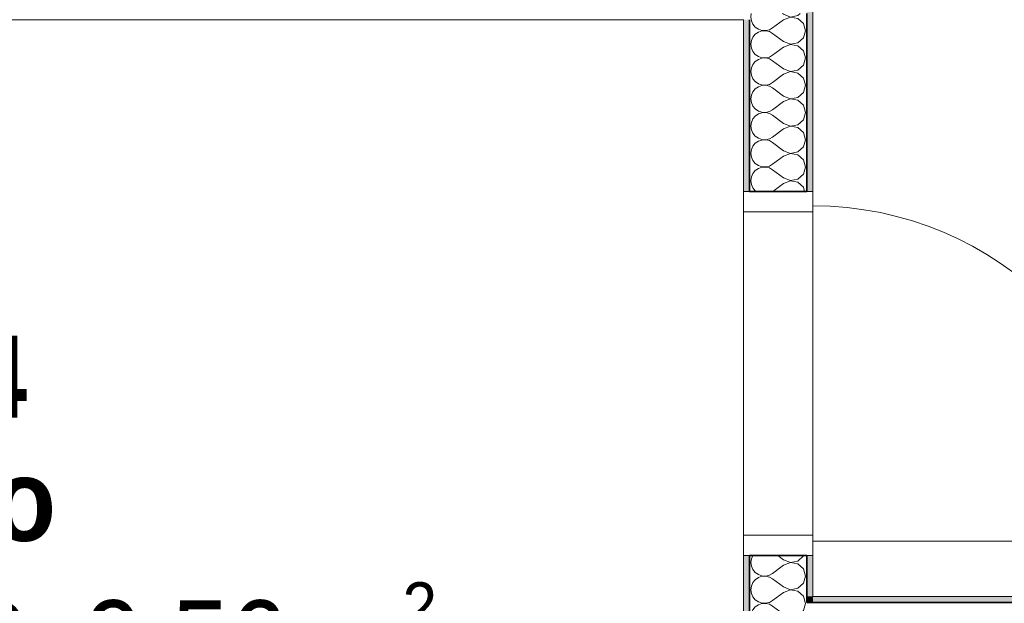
# Model space of a CAD drawing. Header units: metres. Extents: x -7.1 to 26.5, y -14.7 to 18.1.
# Tile 172 of 182: x 16.9 to 19.3, y 6.8 to 8.2. Entities that reach past the tile are written whole.
import ezdxf

# ---------------------------------------------------------------- set-up
doc = ezdxf.new("R2010")
doc.units = ezdxf.units.M
doc.linetypes.add('AUSGEZOGEN', pattern=[0])
for name, color, linetype in [('XR$1$010 Türen', 7, 'AUSGEZOGEN'), ('XR$1$015 Innenwände', 7, 'AUSGEZOGEN'), ('XR$1$015 Innenwände Schichttrennlinien', 7, 'AUSGEZOGEN'), ('XR$1$080 Raumdefinitionen Kontur', 7, 'AUSGEZOGEN'), ('XR$2$080 Raumdefinitionen Text_1', 7, 'AUSGEZOGEN'), ('XR$3$015 Innenwände Bauteilschraffuren', 7, 'AUSGEZOGEN')]:
    doc.layers.add(name, color=color, linetype=linetype)
doc.styles.add('ARIAL', font='arial.ttf')

# ---------------------------------------------------------------- blocks, each defined once
blk = doc.blocks.new('COMPLEXOBJECT_216')
at = {"layer": 'XR$3$015 Innenwände Bauteilschraffuren', "color": 8, "linetype": 'AUSGEZOGEN', "lineweight": 13, "transparency": 33554687}
for p, q in [((18.6735, 6.7685), (18.6772, 6.7672)), ((18.6864, 6.7668), (18.6938, 6.7685)), ((18.7834, 6.7667), (18.7829, 6.7685)), ((18.6551, 6.7509), (18.6514, 6.7424)), ((18.6609, 6.7579), (18.6551, 6.7509)), ((18.6685, 6.7631), (18.6609, 6.7579)), ((18.6772, 6.7661), (18.6685, 6.7631)), ((18.6772, 6.7672), (18.6864, 6.7668)), ((18.6864, 6.7665), (18.6772, 6.7661)), ((18.6954, 6.7645), (18.6864, 6.7665)), ((18.7034, 6.76), (18.6954, 6.7645)), ((18.7301, 6.74), (18.7034, 6.76)), ((18.765, 6.7369), (18.7785, 6.7491)), ((18.7785, 6.7491), (18.7834, 6.7667)), ((18.6514, 6.7424), (18.6501, 6.7333)), ((18.6501, 6.7333), (18.6514, 6.7242)), ((18.6514, 6.7242), (18.6551, 6.7158)), ((18.7301, 6.7267), (18.7034, 6.7067)), ((18.7301, 6.74), (18.7471, 6.7335)), ((18.7471, 6.7332), (18.7301, 6.7267)), ((18.7471, 6.7335), (18.765, 6.7369)), ((18.765, 6.7298), (18.7471, 6.7332)), ((18.7785, 6.7175), (18.765, 6.7298)), ((18.6551, 6.7158), (18.6609, 6.7087)), ((18.6609, 6.7087), (18.6685, 6.7035)), ((18.6685, 6.6965), (18.6609, 6.6913)), ((18.6685, 6.7035), (18.6772, 6.7006)), ((18.6772, 6.6994), (18.6685, 6.6965)), ((18.6772, 6.7006), (18.6864, 6.7001)), ((18.6864, 6.6999), (18.6772, 6.6994)), ((18.6864, 6.7001), (18.6954, 6.7022)), ((18.6954, 6.6978), (18.6864, 6.6999)), ((18.6954, 6.7022), (18.7034, 6.7067)), ((18.7034, 6.6933), (18.6954, 6.6978)), ((18.7834, 6.7), (18.7785, 6.7175)), ((18.7785, 6.6825), (18.7834, 6.7)), ((18.6514, 6.6758), (18.6501, 6.6667)), ((18.6551, 6.6842), (18.6514, 6.6758)), ((18.6609, 6.6913), (18.6551, 6.6842)), ((18.7301, 6.6733), (18.7034, 6.6933)), ((18.7301, 6.6733), (18.7471, 6.6668)), ((18.765, 6.6702), (18.7785, 6.6825)), ((18.6501, 6.6667), (18.6514, 6.6576)), ((18.6514, 6.6576), (18.6551, 6.6491)), ((18.6551, 6.6491), (18.6609, 6.6421)), ((18.7301, 6.66), (18.7034, 6.64)), ((18.7471, 6.6665), (18.7301, 6.66)), ((18.7471, 6.6668), (18.765, 6.6702)), ((18.765, 6.6631), (18.7471, 6.6665)), ((18.7785, 6.6509), (18.765, 6.6631)), ((18.7834, 6.6333), (18.7785, 6.6509)), ((18.6609, 6.6421), (18.6685, 6.6369)), ((18.6685, 6.6298), (18.6666, 6.6285)), ((18.6685, 6.6369), (18.6772, 6.6339)), ((18.6772, 6.6328), (18.6685, 6.6298)), ((18.6772, 6.6339), (18.6864, 6.6335)), ((18.6864, 6.6332), (18.6772, 6.6328)), ((18.6864, 6.6335), (18.6954, 6.6355)), ((18.6954, 6.6311), (18.6864, 6.6332)), ((18.6954, 6.6355), (18.7034, 6.64)), ((18.7001, 6.6285), (18.6954, 6.6311)), ((18.7821, 6.6285), (18.7834, 6.6333))]:
    blk.add_line(p, q, dxfattribs=at)
blk = doc.blocks.new('COMPLEXOBJECT_217')
at = {"layer": 'XR$3$015 Innenwände Bauteilschraffuren', "color": 8, "linetype": 'AUSGEZOGEN', "lineweight": 13, "transparency": 33554687}
for p, q in [((18.6513, 8.2085), (18.6501, 8.2)), ((18.6501, 8.2), (18.6514, 8.1909)), ((18.6514, 8.1909), (18.6551, 8.1825)), ((18.7301, 8.1933), (18.7034, 8.1733)), ((18.7301, 8.2067), (18.7277, 8.2085)), ((18.7301, 8.2067), (18.7471, 8.2001)), ((18.7471, 8.1999), (18.7301, 8.1933)), ((18.7471, 8.2001), (18.765, 8.2035)), ((18.765, 8.1965), (18.7471, 8.1999)), ((18.765, 8.2035), (18.7705, 8.2085)), ((18.7785, 8.1842), (18.765, 8.1965)), ((18.6551, 8.1825), (18.6609, 8.1754)), ((18.6609, 8.1754), (18.6685, 8.1702)), ((18.6685, 8.1702), (18.6772, 8.1672)), ((18.6772, 8.1661), (18.6685, 8.1631)), ((18.6772, 8.1672), (18.6864, 8.1668)), ((18.6864, 8.1665), (18.6772, 8.1661)), ((18.6864, 8.1668), (18.6954, 8.1689)), ((18.6954, 8.1645), (18.6864, 8.1665)), ((18.6954, 8.1689), (18.7034, 8.1733)), ((18.7034, 8.16), (18.6954, 8.1645)), ((18.7834, 8.1667), (18.7785, 8.1842)), ((18.7785, 8.1491), (18.7834, 8.1667)), ((18.6514, 8.1424), (18.6501, 8.1333)), ((18.6551, 8.1509), (18.6514, 8.1424)), ((18.6609, 8.1579), (18.6551, 8.1509)), ((18.6685, 8.1631), (18.6609, 8.1579)), ((18.7301, 8.14), (18.7034, 8.16)), ((18.765, 8.1369), (18.7785, 8.1491)), ((18.6501, 8.1333), (18.6514, 8.1242)), ((18.6514, 8.1242), (18.6551, 8.1158)), ((18.7301, 8.1267), (18.7034, 8.1067)), ((18.7301, 8.14), (18.7471, 8.1335)), ((18.7471, 8.1332), (18.7301, 8.1267)), ((18.7471, 8.1335), (18.765, 8.1369)), ((18.765, 8.1298), (18.7471, 8.1332)), ((18.7785, 8.1175), (18.765, 8.1298)), ((18.7834, 8.1), (18.7785, 8.1175)), ((18.6551, 8.1158), (18.6609, 8.1087)), ((18.6609, 8.1087), (18.6685, 8.1035)), ((18.6685, 8.0965), (18.6609, 8.0913)), ((18.6685, 8.1035), (18.6772, 8.1006)), ((18.6772, 8.0994), (18.6685, 8.0965)), ((18.6772, 8.1006), (18.6864, 8.1001)), ((18.6864, 8.0999), (18.6772, 8.0994)), ((18.6864, 8.1001), (18.6954, 8.1022)), ((18.6954, 8.0978), (18.6864, 8.0999)), ((18.6954, 8.1022), (18.7034, 8.1067)), ((18.7034, 8.0933), (18.6954, 8.0978)), ((18.7301, 8.0733), (18.7034, 8.0933)), ((18.7785, 8.0825), (18.7834, 8.1)), ((18.6514, 8.0758), (18.6501, 8.0667)), ((18.6551, 8.0842), (18.6514, 8.0758)), ((18.6609, 8.0913), (18.6551, 8.0842)), ((18.7301, 8.0733), (18.7471, 8.0668)), ((18.7471, 8.0668), (18.765, 8.0702)), ((18.765, 8.0702), (18.7785, 8.0825)), ((18.6501, 8.0667), (18.6514, 8.0576)), ((18.6514, 8.0576), (18.6551, 8.0491)), ((18.6551, 8.0491), (18.6609, 8.0421)), ((18.7301, 8.06), (18.7034, 8.04)), ((18.7471, 8.0665), (18.7301, 8.06)), ((18.765, 8.0631), (18.7471, 8.0665)), ((18.7785, 8.0509), (18.765, 8.0631)), ((18.7834, 8.0333), (18.7785, 8.0509)), ((18.6609, 8.0246), (18.6551, 8.0175)), ((18.6609, 8.0421), (18.6685, 8.0369)), ((18.6685, 8.0298), (18.6609, 8.0246)), ((18.6685, 8.0369), (18.6772, 8.0339)), ((18.6772, 8.0328), (18.6685, 8.0298)), ((18.6772, 8.0339), (18.6864, 8.0335)), ((18.6864, 8.0332), (18.6772, 8.0328)), ((18.6864, 8.0335), (18.6954, 8.0355)), ((18.6954, 8.0311), (18.6864, 8.0332)), ((18.6954, 8.0355), (18.7034, 8.04)), ((18.7034, 8.0267), (18.6954, 8.0311)), ((18.7301, 8.0067), (18.7034, 8.0267)), ((18.7785, 8.0158), (18.7834, 8.0333)), ((18.6514, 8.0091), (18.6501, 8)), ((18.6501, 8), (18.6514, 7.9909)), ((18.6551, 8.0175), (18.6514, 8.0091)), ((18.7301, 8.0067), (18.7471, 8.0001)), ((18.7471, 7.9999), (18.7301, 7.9933)), ((18.7471, 8.0001), (18.765, 8.0035)), ((18.765, 7.9965), (18.7471, 7.9999)), ((18.765, 8.0035), (18.7785, 8.0158)), ((18.7785, 7.9842), (18.765, 7.9965)), ((18.6514, 7.9909), (18.6551, 7.9825)), ((18.6551, 7.9825), (18.6609, 7.9754)), ((18.6609, 7.9754), (18.6685, 7.9702)), ((18.6954, 7.9689), (18.7034, 7.9733)), ((18.7301, 7.9933), (18.7034, 7.9733)), ((18.7834, 7.9667), (18.7785, 7.9842)), ((18.6551, 7.9509), (18.6514, 7.9424)), ((18.6609, 7.9579), (18.6551, 7.9509)), ((18.6685, 7.9631), (18.6609, 7.9579)), ((18.6685, 7.9702), (18.6772, 7.9672)), ((18.6772, 7.9661), (18.6685, 7.9631)), ((18.6772, 7.9672), (18.6864, 7.9668)), ((18.6864, 7.9665), (18.6772, 7.9661)), ((18.6864, 7.9668), (18.6954, 7.9689)), ((18.6954, 7.9645), (18.6864, 7.9665)), ((18.7034, 7.96), (18.6954, 7.9645)), ((18.7301, 7.94), (18.7034, 7.96)), ((18.765, 7.9369), (18.7785, 7.9491)), ((18.7785, 7.9491), (18.7834, 7.9667)), ((18.6514, 7.9424), (18.6501, 7.9333)), ((18.6501, 7.9333), (18.6514, 7.9242)), ((18.6514, 7.9242), (18.6551, 7.9158)), ((18.7301, 7.9267), (18.7034, 7.9067)), ((18.7301, 7.94), (18.7471, 7.9335)), ((18.7471, 7.9332), (18.7301, 7.9267)), ((18.7471, 7.9335), (18.765, 7.9369)), ((18.765, 7.9298), (18.7471, 7.9332)), ((18.7785, 7.9175), (18.765, 7.9298)), ((18.6551, 7.9158), (18.6609, 7.9087)), ((18.6609, 7.9087), (18.6685, 7.9035)), ((18.6685, 7.9035), (18.6772, 7.9006)), ((18.6772, 7.8994), (18.6685, 7.8965)), ((18.6772, 7.9006), (18.6864, 7.9001)), ((18.6864, 7.8999), (18.6772, 7.8994)), ((18.6864, 7.9001), (18.6954, 7.9022)), ((18.6954, 7.8978), (18.6864, 7.8999)), ((18.6954, 7.9022), (18.7034, 7.9067)), ((18.7834, 7.9), (18.7785, 7.9175)), ((18.7785, 7.8825), (18.7834, 7.9)), ((18.6514, 7.8758), (18.6501, 7.8667)), ((18.6551, 7.8842), (18.6514, 7.8758)), ((18.6609, 7.8913), (18.6551, 7.8842)), ((18.6685, 7.8965), (18.6609, 7.8913)), ((18.7034, 7.8933), (18.6954, 7.8978)), ((18.7301, 7.8733), (18.7034, 7.8933)), ((18.765, 7.8702), (18.7785, 7.8825)), ((18.6501, 7.8667), (18.6514, 7.8576)), ((18.6514, 7.8576), (18.6551, 7.8491)), ((18.7301, 7.86), (18.7034, 7.84)), ((18.7301, 7.8733), (18.7471, 7.8668)), ((18.7471, 7.8665), (18.7301, 7.86)), ((18.7471, 7.8668), (18.765, 7.8702)), ((18.765, 7.8631), (18.7471, 7.8665)), ((18.7785, 7.8509), (18.765, 7.8631)), ((18.6551, 7.8491), (18.6609, 7.8421)), ((18.6609, 7.8421), (18.6685, 7.8369)), ((18.6685, 7.8298), (18.6609, 7.8246)), ((18.6685, 7.8369), (18.6772, 7.8339)), ((18.6772, 7.8328), (18.6685, 7.8298)), ((18.6772, 7.8339), (18.6864, 7.8335)), ((18.6864, 7.8332), (18.6772, 7.8328)), ((18.6864, 7.8335), (18.6954, 7.8355)), ((18.6954, 7.8311), (18.6864, 7.8332)), ((18.6954, 7.8355), (18.7034, 7.84)), ((18.7034, 7.8267), (18.6954, 7.8311)), ((18.7834, 7.8333), (18.7785, 7.8509)), ((18.7785, 7.8158), (18.7834, 7.8333)), ((18.6514, 7.8091), (18.6501, 7.8)), ((18.6551, 7.8175), (18.6514, 7.8091)), ((18.6609, 7.8246), (18.6551, 7.8175)), ((18.7301, 7.8067), (18.7034, 7.8267)), ((18.7301, 7.8067), (18.7471, 7.8001)), ((18.7471, 7.8001), (18.765, 7.8035)), ((18.765, 7.8035), (18.7785, 7.8158)), ((18.6501, 7.8), (18.6514, 7.7909)), ((18.6514, 7.7909), (18.6551, 7.7825)), ((18.6551, 7.7825), (18.6609, 7.7754)), ((18.7301, 7.7933), (18.7037, 7.7735)), ((18.7471, 7.7999), (18.7301, 7.7933)), ((18.765, 7.7965), (18.7471, 7.7999)), ((18.7785, 7.7842), (18.765, 7.7965)), ((18.7815, 7.7735), (18.7785, 7.7842)), ((18.6609, 7.7754), (18.6637, 7.7735))]:
    blk.add_line(p, q, dxfattribs=at)
blk = doc.blocks.new('COMPLEXOBJECT_218')
at = {"layer": 'XR$3$015 Innenwände Bauteilschraffuren', "color": 8, "linetype": 'AUSGEZOGEN', "lineweight": 13, "transparency": 33554687}
for p, q in [((18.6514, 6.8758), (18.6501, 6.8667)), ((18.6501, 6.8667), (18.6514, 6.8576)), ((18.6548, 6.8835), (18.6514, 6.8758)), ((18.7301, 6.8733), (18.7165, 6.8835)), ((18.7301, 6.8733), (18.7471, 6.8668)), ((18.7471, 6.8665), (18.7301, 6.86)), ((18.7471, 6.8668), (18.765, 6.8702)), ((18.765, 6.8631), (18.7471, 6.8665)), ((18.765, 6.8702), (18.7785, 6.8825)), ((18.7785, 6.8825), (18.7787, 6.8835)), ((18.6514, 6.8576), (18.6551, 6.8491)), ((18.6551, 6.8491), (18.6609, 6.8421)), ((18.6609, 6.8421), (18.6685, 6.8369)), ((18.6954, 6.8355), (18.7034, 6.84)), ((18.7301, 6.86), (18.7034, 6.84)), ((18.7785, 6.8509), (18.765, 6.8631)), ((18.7834, 6.8333), (18.7785, 6.8509)), ((18.6551, 6.8175), (18.6514, 6.8091)), ((18.6609, 6.8246), (18.6551, 6.8175)), ((18.6685, 6.8298), (18.6609, 6.8246)), ((18.6685, 6.8369), (18.6772, 6.8339)), ((18.6772, 6.8328), (18.6685, 6.8298)), ((18.6772, 6.8339), (18.6864, 6.8335)), ((18.6864, 6.8332), (18.6772, 6.8328)), ((18.6864, 6.8335), (18.6954, 6.8355)), ((18.6954, 6.8311), (18.6864, 6.8332)), ((18.7034, 6.8267), (18.6954, 6.8311)), ((18.7301, 6.8067), (18.7034, 6.8267)), ((18.765, 6.8035), (18.7785, 6.8158)), ((18.7785, 6.8158), (18.7834, 6.8333)), ((18.6514, 6.8091), (18.6501, 6.8)), ((18.6501, 6.8), (18.6514, 6.7909)), ((18.7301, 6.7933), (18.7034, 6.7733)), ((18.7301, 6.8067), (18.7471, 6.8001)), ((18.7471, 6.7999), (18.7301, 6.7933)), ((18.7471, 6.8001), (18.765, 6.8035)), ((18.765, 6.7965), (18.7471, 6.7999)), ((18.7785, 6.7842), (18.765, 6.7965)), ((18.6514, 6.7909), (18.6551, 6.7825)), ((18.6551, 6.7825), (18.6609, 6.7754)), ((18.6609, 6.7754), (18.6685, 6.7702)), ((18.6685, 6.7702), (18.6735, 6.7685)), ((18.6938, 6.7685), (18.6954, 6.7689)), ((18.6954, 6.7689), (18.7034, 6.7733)), ((18.7829, 6.7685), (18.7785, 6.7842))]:
    blk.add_line(p, q, dxfattribs=at)

msp = doc.modelspace()

# ---------------------------------------------------------------- hatches: boundary and pattern name
at = {"layer": 'XR$3$015 Innenwände Bauteilschraffuren', "linetype": 'AUSGEZOGEN', "lineweight": 13, "true_color": 0x202020, "transparency": 33554687}
for points in [[(18.7868, 10.7335), (18.7868, 7.7735), (18.8018, 7.7735), (18.8018, 10.7335)], [(18.6318, 8.1935), (18.6318, 7.7735), (18.6468, 7.7735), (18.6468, 8.1935)], [(18.6468, 6.8835), (18.6318, 6.8835), (18.6318, 6.5135), (18.6468, 6.5135)], [(18.7868, 6.7835), (18.8018, 6.7835), (18.8018, 6.8835), (18.7868, 6.8835)], [(18.7868, 6.7835), (18.7868, 6.7685), (18.8018, 6.7685), (18.8018, 6.7835)], [(22.6218, 6.7835), (18.8018, 6.7835), (18.8018, 6.7685), (22.6218, 6.7685)]]:
    msp.add_hatch(color=250, dxfattribs=at).paths.add_polyline_path(points)

# ---------------------------------------------------------------- linework, layer by layer
at = {"layer": 'XR$1$010 Türen', "color": 7, "linetype": 'AUSGEZOGEN', "lineweight": 13, "transparency": 33554687}
for p, q in [((18.6318, 7.7735), (18.6318, 7.7235)), ((18.8018, 7.7735), (18.6318, 7.7735)), ((18.6318, 7.7735), (18.6468, 7.7735)), ((18.6318, 7.7735), (18.6468, 7.7735)), ((18.6468, 7.7735), (18.7868, 7.7735)), ((18.6468, 7.7735), (18.7868, 7.7735)), ((18.7868, 7.7735), (18.8018, 7.7735)), ((18.7868, 7.7735), (18.8018, 7.7735)), ((18.8018, 7.7235), (18.8018, 7.7735)), ((18.6318, 7.7235), (18.8018, 7.7235)), ((18.8018, 6.9335), (18.6318, 6.9335)), ((18.6318, 6.9335), (18.6318, 6.8835)), ((18.8018, 6.8835), (18.8018, 6.9335)), ((18.8018, 6.9185), (19.6218, 6.9185)), ((18.6318, 6.8835), (18.8018, 6.8835)), ((18.6318, 6.8835), (18.6468, 6.8835)), ((18.6318, 6.8835), (18.6468, 6.8835)), ((18.6468, 6.8835), (18.7868, 6.8835)), ((18.6468, 6.8835), (18.7868, 6.8835)), ((18.7868, 6.8835), (18.8018, 6.8835)), ((18.7868, 6.8835), (18.8018, 6.8835))]:
    msp.add_line(p, q, dxfattribs=at)
msp.add_arc((18.8018, 6.9185), 0.82, 0, 90, dxfattribs=at)
at = {"layer": 'XR$1$015 Innenwände', "color": 7, "linetype": 'AUSGEZOGEN', "lineweight": 18, "transparency": 33554687}
for p, q in [((18.8018, 7.7735), (18.8018, 10.7335)), ((18.6318, 8.1935), (18.6318, 7.7735)), ((18.6318, 7.7735), (18.6468, 7.7735)), ((18.7868, 7.7735), (18.8018, 7.7735)), ((18.6318, 6.8835), (18.6468, 6.8835)), ((18.6318, 6.8835), (18.6318, 6.5135)), ((18.7868, 6.8835), (18.8018, 6.8835)), ((18.8018, 6.7835), (18.8018, 6.8835)), ((22.6218, 6.7835), (18.8018, 6.7835))]:
    msp.add_line(p, q, dxfattribs=at)
at = {"layer": 'XR$1$015 Innenwände', "color": 7, "linetype": 'AUSGEZOGEN', "lineweight": 35, "transparency": 33554687}
for p, q in [((18.6468, 7.7735), (18.7868, 7.7735)), ((18.6468, 6.8835), (18.7868, 6.8835))]:
    msp.add_line(p, q, dxfattribs=at)
at = {"layer": 'XR$1$015 Innenwände Schichttrennlinien', "color": 7, "linetype": 'AUSGEZOGEN', "lineweight": 35, "transparency": 33554687}
for p, q in [((18.6468, 7.7735), (18.6468, 8.1935)), ((18.7868, 7.7735), (18.7868, 8.2085)), ((18.6468, 6.5135), (18.6468, 6.8835)), ((18.7868, 6.7685), (18.7868, 6.8835)), ((18.8018, 6.7685), (18.7868, 6.7685)), ((18.8018, 6.7685), (18.7868, 6.7685)), ((22.6218, 6.7685), (18.8018, 6.7685))]:
    msp.add_line(p, q, dxfattribs=at)
at = {"layer": 'XR$1$080 Raumdefinitionen Kontur', "color": 8, "linetype": 'AUSGEZOGEN', "lineweight": 13, "transparency": 33554687}
for points in [[(22.6215, 10.7335), (18.8018, 10.7335), (18.8018, 6.7835), (22.6215, 6.7835), (22.6215, 10.7335)], [(15.2618, 6.2385), (17.5158, 6.2385), (17.5158, 5.8735), (17.5118, 5.8735), (17.5118, 3.5835), (18.6318, 3.5835), (18.6318, 8.1935), (15.2618, 8.1935), (15.2618, 6.2385)]]:
    msp.add_lwpolyline(points, close=True, dxfattribs=at)

# ---------------------------------------------------------------- block references
at = {"layer": 'XR$3$015 Innenwände Bauteilschraffuren', "color": 8, "linetype": 'AUSGEZOGEN', "lineweight": 13, "transparency": 33554687}
for name in ['COMPLEXOBJECT_217', 'COMPLEXOBJECT_218', 'COMPLEXOBJECT_216']:
    msp.add_blockref(name, (0, 0), dxfattribs=at)

# ---------------------------------------------------------------- texts
at = {"layer": 'XR$2$080 Raumdefinitionen Text_1', "color": 7, "linetype": 'AUSGEZOGEN', "transparency": 33554687, "insert": (16.3581, 7.4207), "char_height": 0.2, "width": 1.712709, "attachment_point": 1, "line_spacing_factor": 0.903614, "style": 'ARIAL'}
msp.add_mtext('\\A1;{\\fArial|b1|i0|c162|p34;\\W0.90909;E.14}\\P{\\fArial|b1|i0|c162|p34;\\W0.90909;Atrio\\P\\fArial|b0|i0|c162|p34;SUP: 9.56 m\\H0.6x;\\S2^ ;}', dxfattribs=at)

doc.saveas('drawing.dxf')
